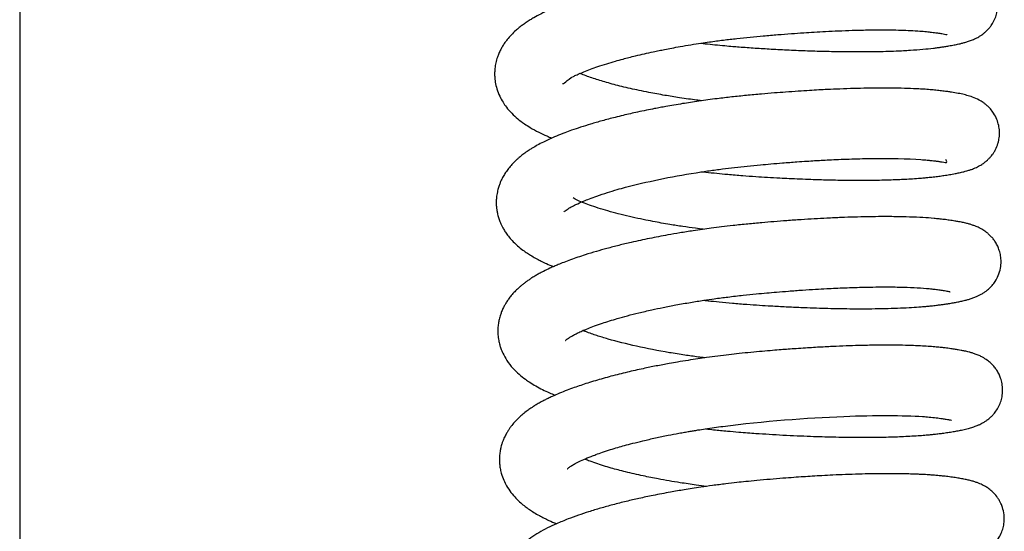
# Model space of a CAD drawing. Header units: inches. Extents: x 0 to 77643, y -44170 to 0.
# Tile 181 of 256: x 75365.15 to 75370.04, y -39672.59 to -39670.06. Entities that reach past the tile are written whole.
import ezdxf

# ---------------------------------------------------------------- set-up
doc = ezdxf.new("R2010")
doc.units = ezdxf.units.IN
doc.header["$MEASUREMENT"] = 0
doc.layers.add('FAKRO LOFT LADDERS', color=7, linetype='Continuous')

msp = doc.modelspace()

# ---------------------------------------------------------------- linework, layer by layer
at = {"layer": 'FAKRO LOFT LADDERS', "color": 7, "linetype": 'Continuous'}
msp.add_line((75365.15407, -39661.63127), (75365.15407, -39690.60006), dxfattribs=at)
for points, knots in [([(75368.53261, -39670.17212), (75368.53977, -39670.17295), (75368.56294, -39670.17558), (75368.60246, -39670.17978), (75368.64804, -39670.18418), (75368.68812, -39670.18769), (75368.73816, -39670.19173), (75368.8019, -39670.19618), (75368.88461, -39670.20129), (75368.97181, -39670.20584), (75369.06362, -39670.20966), (75369.15946, -39670.21252), (75369.24933, -39670.21401), (75369.32912, -39670.21423), (75369.39375, -39670.2136), (75369.45029, -39670.21236), (75369.50942, -39670.21032), (75369.57165, -39670.2071), (75369.63279, -39670.20247), (75369.67658, -39670.19795), (75369.70592, -39670.19427), (75369.72461, -39670.19163), (75369.74377, -39670.18875), (75369.76537, -39670.18521), (75369.78809, -39670.18107), (75369.80881, -39670.17675), (75369.82636, -39670.17262), (75369.84249, -39670.16836), (75369.86045, -39670.16288), (75369.87637, -39670.15708), (75369.88914, -39670.15156), (75369.89785, -39670.14738), (75369.90598, -39670.14312), (75369.91575, -39670.13745), (75369.92497, -39670.13138), (75369.93524, -39670.12376), (75369.94467, -39670.1158), (75369.9539, -39670.10686), (75369.96311, -39670.09673), (75369.9715, -39670.08592), (75369.98222, -39670.06964), (75369.99274, -39670.04883), (75370.00187, -39670.0203), (75370.00643, -39669.98831), (75370.00474, -39669.95394), (75369.99676, -39669.92213), (75369.98475, -39669.89508), (75369.97, -39669.87182), (75369.95345, -39669.8528), (75369.93785, -39669.83892), (75369.92608, -39669.83014), (75369.91128, -39669.82044), (75369.8943, -39669.81147), (75369.87576, -39669.80373), (75369.85834, -39669.7977), (75369.84157, -39669.79285), (75369.8257, -39669.78896), (75369.81023, -39669.78559), (75369.79248, -39669.78215), (75369.7682, -39669.77806), (75369.73895, -39669.77388), (75369.70682, -39669.7699), (75369.67552, -39669.76679), (75369.64768, -39669.76455), (75369.6231, -39669.7629), (75369.60107, -39669.76167), (75369.57856, -39669.7606), (75369.55289, -39669.7596), (75369.52074, -39669.75867), (75369.48077, -39669.75793), (75369.43005, -39669.7576), (75369.36471, -39669.75801), (75369.28924, -39669.75957), (75369.20987, -39669.76229), (75369.13634, -39669.76565), (75369.05987, -39669.76985), (75368.9786, -39669.77513), (75368.8929, -39669.78158), (75368.8217, -39669.78762), (75368.76274, -39669.79302), (75368.71141, -39669.79805), (75368.65373, -39669.80437), (75368.58954, -39669.81216), (75368.52454, -39669.82095), (75368.46479, -39669.82984), (75368.41316, -39669.83813), (75368.36238, -39669.84683), (75368.30921, -39669.85659), (75368.25067, -39669.86815), (75368.19153, -39669.88078), (75368.13228, -39669.89448), (75368.07638, -39669.90846), (75368.02497, -39669.92236), (75367.97933, -39669.93563), (75367.939, -39669.94818), (75367.90183, -39669.96051), (75367.86412, -39669.97386), (75367.82599, -39669.98842), (75367.79022, -39670.00332), (75367.7616, -39670.01621), (75367.73325, -39670.03), (75367.70948, -39670.0427), (75367.68402, -39670.05783), (75367.66645, -39670.06919), (75367.6483, -39670.08196), (75367.63114, -39670.09517), (75367.61289, -39670.11059), (75367.5914, -39670.13136), (75367.5748, -39670.15029), (75367.56001, -39670.16994), (75367.54934, -39670.18621), (75367.53909, -39670.2044), (75367.53056, -39670.22248), (75367.52389, -39670.23991), (75367.51907, -39670.25537), (75367.51444, -39670.27382), (75367.51098, -39670.29477), (75367.50947, -39670.31718), (75367.50973, -39670.34001), (75367.51261, -39670.36713), (75367.52041, -39670.40044), (75367.53345, -39670.43401), (75367.55007, -39670.46407), (75367.56964, -39670.49203), (75367.59483, -39670.52069), (75367.62466, -39670.54759), (75367.65285, -39670.56892), (75367.69088, -39670.59335), (75367.72603, -39670.61245), (75367.76304, -39670.62977), (75367.78505, -39670.63908), (75367.79365, -39670.6426)], [0.427789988, 0.427789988, 0.427789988, 0.427789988, 0.427828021, 0.427912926, 0.427998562, 0.428067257, 0.428122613, 0.428260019, 0.428399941, 0.42855574, 0.428721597, 0.428894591, 0.429085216, 0.429236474, 0.429372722, 0.429490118, 0.429606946, 0.429777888, 0.42994398, 0.430093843, 0.430155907, 0.430216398, 0.43027579, 0.430351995, 0.430450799, 0.430543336, 0.430602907, 0.430678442, 0.430756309, 0.430841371, 0.430882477, 0.430912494, 0.43094044, 0.430972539, 0.431010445, 0.431036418, 0.431071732, 0.431098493, 0.431126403, 0.431160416, 0.431186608, 0.431243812, 0.431298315, 0.431358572, 0.431426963, 0.431492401, 0.431545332, 0.431597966, 0.431659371, 0.431704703, 0.431742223, 0.431770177, 0.431848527, 0.431919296, 0.431986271, 0.432069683, 0.432140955, 0.432193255, 0.432270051, 0.432365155, 0.432482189, 0.432593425, 0.432687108, 0.432767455, 0.432836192, 0.432892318, 0.432945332, 0.433013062, 0.433088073, 0.43318223, 0.433297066, 0.433432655, 0.433605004, 0.433760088, 0.433897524, 0.434021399, 0.434182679, 0.434336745, 0.434476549, 0.434556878, 0.434645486, 0.434745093, 0.434859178, 0.434983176, 0.435089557, 0.435179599, 0.435263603, 0.435368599, 0.43547717, 0.435598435, 0.435715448, 0.435835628, 0.435949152, 0.436050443, 0.43614517, 0.436233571, 0.436323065, 0.436433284, 0.436539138, 0.436625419, 0.436689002, 0.436796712, 0.436857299, 0.436928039, 0.436988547, 0.43704927, 0.437118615, 0.437202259, 0.437298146, 0.437350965, 0.437410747, 0.437463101, 0.437523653, 0.437574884, 0.437613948, 0.437653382, 0.437725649, 0.437780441, 0.437829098, 0.437903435, 0.437993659, 0.438097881, 0.438193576, 0.43827497, 0.438389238, 0.438509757, 0.438637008, 0.438729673, 0.438870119, 0.43898962, 0.439064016, 0.439064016, 0.439064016, 0.439064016]), ([(75367.84641, -39670.37197), (75367.85134, -39670.37713), (75367.86654, -39670.35149), (75367.92493, -39670.32526), (75367.95183, -39670.31372), (75367.98434, -39670.30115), (75368.02207, -39670.28774), (75368.06357, -39670.27426), (75368.1059, -39670.26164), (75368.1429, -39670.25137), (75368.17644, -39670.24257), (75368.21168, -39670.23378), (75368.252, -39670.22431), (75368.29088, -39670.21575), (75368.32436, -39670.20876), (75368.35491, -39670.20264), (75368.38974, -39670.19598), (75368.43329, -39670.1881), (75368.4818, -39670.17992), (75368.53033, -39670.17235), (75368.57251, -39670.16622), (75368.60934, -39670.16118), (75368.64375, -39670.15675), (75368.67756, -39670.15264), (75368.72196, -39670.14757), (75368.77673, -39670.14195), (75368.84455, -39670.13557), (75368.91272, -39670.12969), (75368.97966, -39670.12448), (75369.03982, -39670.12027), (75369.09641, -39670.11673), (75369.15403, -39670.11355), (75369.21742, -39670.1106), (75369.28675, -39670.10811), (75369.35559, -39670.1065), (75369.41896, -39670.10592), (75369.47481, -39670.1062), (75369.52546, -39670.10724), (75369.57436, -39670.10912), (75369.61632, -39670.11167), (75369.64997, -39670.11456), (75369.67944, -39670.11783), (75369.70548, -39670.12118), (75369.72712, -39670.12456), (75369.74296, -39670.12754), (75369.75102, -39670.12949), (75369.75249, -39670.12993), (75369.75252, -39670.12993)], [0.5638748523, 0.5638748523, 0.5638748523, 0.5638748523, 0.5644279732, 0.5645169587, 0.5646268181, 0.5647388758, 0.564853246, 0.5649824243, 0.5650982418, 0.5651940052, 0.5652649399, 0.5653447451, 0.5654451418, 0.5655427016, 0.5656041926, 0.565663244, 0.5657383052, 0.5658237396, 0.5659328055, 0.5660329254, 0.5661138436, 0.5661821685, 0.5662489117, 0.5663142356, 0.5663781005, 0.566505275, 0.5666295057, 0.5667686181, 0.5668997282, 0.567020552, 0.5671247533, 0.5672400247, 0.5673736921, 0.5675231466, 0.567690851, 0.5678425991, 0.5679799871, 0.5681188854, 0.568258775, 0.5684177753, 0.5685380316, 0.5686428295, 0.5687804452, 0.5689080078, 0.5690187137, 0.5691549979, 0.5692145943, 0.5692145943, 0.5692145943, 0.5692145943]), ([(75368.53626, -39670.45756), (75368.52754, -39670.45647), (75368.50593, -39670.45371), (75368.46909, -39670.44872), (75368.41614, -39670.441), (75368.36377, -39670.43255), (75368.31347, -39670.42365), (75368.27105, -39670.41565), (75368.21182, -39670.40362), (75368.14031, -39670.38733), (75368.06454, -39670.36728), (75367.9977, -39670.34683), (75367.95598, -39670.33171), (75367.93489, -39670.3235), (75367.93145, -39670.32213)], [0.5607957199, 0.5607957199, 0.5607957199, 0.5607957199, 0.5608473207, 0.5609240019, 0.561016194, 0.561168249, 0.5612512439, 0.561338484, 0.5614463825, 0.5616515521, 0.5618501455, 0.562039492, 0.5622379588, 0.5622777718, 0.5622777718, 0.5622777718, 0.5622777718]), ([(75368.54097, -39670.80911), (75368.54638, -39670.80973), (75368.56972, -39670.81239), (75368.61115, -39670.81681), (75368.67208, -39670.82265), (75368.73671, -39670.82802), (75368.80258, -39670.83259), (75368.86405, -39670.8365), (75368.91946, -39670.83964), (75368.97306, -39670.84235), (75369.02439, -39670.84465), (75369.07496, -39670.84658), (75369.11941, -39670.84801), (75369.15603, -39670.84899), (75369.19368, -39670.84984), (75369.2394, -39670.85061), (75369.29678, -39670.85112), (75369.35783, -39670.85103), (75369.41588, -39670.85028), (75369.46362, -39670.8491), (75369.50262, -39670.84774), (75369.53773, -39670.84619), (75369.57425, -39670.84419), (75369.60897, -39670.84181), (75369.63723, -39670.83949), (75369.66156, -39670.83723), (75369.68635, -39670.83461), (75369.7128, -39670.83138), (75369.73986, -39670.82751), (75369.76645, -39670.82333), (75369.79129, -39670.8189), (75369.81481, -39670.81413), (75369.83439, -39670.80956), (75369.84947, -39670.8055), (75369.86233, -39670.80166), (75369.87616, -39670.79706), (75369.89373, -39670.79021), (75369.91083, -39670.78194), (75369.92455, -39670.77379), (75369.9348, -39670.76698), (75369.94443, -39670.75966), (75369.95287, -39670.75236), (75369.96097, -39670.74462), (75369.96837, -39670.73673), (75369.97814, -39670.72456), (75369.98581, -39670.71334), (75369.99617, -39670.69538), (75370.00455, -39670.67465), (75370.00954, -39670.65523), (75370.01223, -39670.63956), (75370.01349, -39670.62484), (75370.01343, -39670.60407), (75370.01016, -39670.57902), (75370.00063, -39670.54802), (75369.9863, -39670.52071), (75369.97015, -39670.49946), (75369.95594, -39670.48478), (75369.94323, -39670.47389), (75369.92227, -39670.45861), (75369.89412, -39670.44427), (75369.86599, -39670.43434), (75369.83752, -39670.42661), (75369.80872, -39670.42052), (75369.78207, -39670.41595), (75369.75576, -39670.41207), (75369.733, -39670.40907), (75369.70625, -39670.40594), (75369.67644, -39670.40311), (75369.64618, -39670.40079), (75369.60687, -39670.39839), (75369.55677, -39670.39625), (75369.49203, -39670.39478), (75369.42449, -39670.39451), (75369.35671, -39670.39524), (75369.29107, -39670.39674), (75369.22517, -39670.39897), (75369.16712, -39670.40151), (75369.11703, -39670.40407), (75369.06873, -39670.4068), (75369.01363, -39670.41029), (75368.95536, -39670.41439), (75368.89459, -39670.41907), (75368.8296, -39670.42454), (75368.75894, -39670.43097), (75368.68578, -39670.43851), (75368.6223, -39670.446), (75368.56775, -39670.45308), (75368.52337, -39670.45926), (75368.4814, -39670.46549), (75368.44019, -39670.47196), (75368.39955, -39670.47871), (75368.36272, -39670.48517), (75368.3307, -39670.49105), (75368.29853, -39670.49718), (75368.26069, -39670.50473), (75368.22083, -39670.51312), (75368.1824, -39670.52165), (75368.14542, -39670.53026), (75368.09816, -39670.54184), (75368.04368, -39670.5562), (75367.98668, -39670.57265), (75367.93649, -39670.58841), (75367.89408, -39670.60285), (75367.85445, -39670.61737), (75367.81642, -39670.63243), (75367.78151, -39670.64757), (75367.74999, -39670.66246), (75367.72213, -39670.677), (75367.69945, -39670.69015), (75367.67839, -39670.70342), (75367.65966, -39670.71631), (75367.6436, -39670.72851), (75367.63019, -39670.73956), (75367.6187, -39670.74967), (75367.60521, -39670.76254), (75367.59027, -39670.7784), (75367.57493, -39670.79707), (75367.56094, -39670.81706), (75367.54968, -39670.83621), (75367.54116, -39670.85348), (75367.53424, -39670.87004), (75367.52806, -39670.88804), (75367.52334, -39670.90633), (75367.52026, -39670.92331), (75367.51818, -39670.94033), (75367.51721, -39670.9596), (75367.51793, -39670.97942), (75367.51996, -39670.99761), (75367.52325, -39671.01608), (75367.52834, -39671.03559), (75367.53458, -39671.05336), (75367.54069, -39671.06779), (75367.54711, -39671.08115), (75367.55596, -39671.09708), (75367.56681, -39671.11393), (75367.58335, -39671.13579), (75367.60167, -39671.15598), (75367.62474, -39671.17773), (75367.64812, -39671.19647), (75367.67158, -39671.21294), (75367.69467, -39671.22749), (75367.71742, -39671.2404), (75367.7421, -39671.25313), (75367.76905, -39671.26585), (75367.78958, -39671.27463), (75367.80134, -39671.27944)], [0.44064052, 0.44064052, 0.44064052, 0.44064052, 0.440669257, 0.440764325, 0.44085911, 0.440988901, 0.441101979, 0.441202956, 0.441310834, 0.44139368, 0.441487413, 0.44158579, 0.44166795, 0.44173199, 0.441789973, 0.441880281, 0.441993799, 0.442126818, 0.442251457, 0.442361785, 0.44244279, 0.442519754, 0.442611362, 0.442711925, 0.442788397, 0.442841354, 0.442916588, 0.443004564, 0.443085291, 0.443179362, 0.443286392, 0.443368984, 0.443468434, 0.443532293, 0.443576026, 0.4436377, 0.44371403, 0.443796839, 0.443830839, 0.443858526, 0.443898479, 0.443921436, 0.443941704, 0.443973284, 0.44399706, 0.44402712, 0.444063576, 0.44412709, 0.44415727, 0.444181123, 0.444212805, 0.444242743, 0.444298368, 0.444356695, 0.444425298, 0.444480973, 0.444521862, 0.444561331, 0.444596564, 0.444721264, 0.444847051, 0.444962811, 0.445090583, 0.445226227, 0.445291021, 0.445375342, 0.445465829, 0.445550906, 0.445644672, 0.445729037, 0.44587248, 0.446029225, 0.446195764, 0.44632607, 0.446460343, 0.446595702, 0.446712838, 0.446790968, 0.44687571, 0.446978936, 0.447090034, 0.44718773, 0.447301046, 0.44743194, 0.44755764, 0.447683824, 0.447765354, 0.447845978, 0.447920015, 0.447990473, 0.44806896, 0.448142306, 0.448194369, 0.448248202, 0.448323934, 0.448411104, 0.448480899, 0.448552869, 0.448635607, 0.448774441, 0.448903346, 0.449020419, 0.449130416, 0.449219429, 0.449329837, 0.449442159, 0.449522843, 0.449617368, 0.449700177, 0.449749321, 0.449825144, 0.449896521, 0.449934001, 0.449979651, 0.450031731, 0.45009743, 0.450170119, 0.450240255, 0.450304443, 0.45035649, 0.450398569, 0.45045014, 0.450508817, 0.450548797, 0.450586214, 0.450643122, 0.450699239, 0.450740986, 0.450786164, 0.45084672, 0.450900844, 0.450936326, 0.450973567, 0.451023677, 0.451083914, 0.451153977, 0.45124142, 0.451327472, 0.451428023, 0.451507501, 0.451580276, 0.451665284, 0.451732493, 0.451812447, 0.451913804, 0.451913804, 0.451913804, 0.451913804]), ([(75367.85375, -39671.00806), (75367.85385, -39671.00795), (75367.85471, -39671.00707), (75367.85962, -39671.0026), (75367.87009, -39670.99496), (75367.88686, -39670.98452), (75367.91415, -39670.97053), (75367.94531, -39670.95658), (75367.98082, -39670.94238), (75368.01954, -39670.9282), (75368.06574, -39670.91291), (75368.11398, -39670.89849), (75368.24408, -39670.86255), (75368.40272, -39670.82964), (75368.57336, -39670.80405), (75368.63721, -39670.79541), (75368.70021, -39670.78776), (75368.76317, -39670.78099), (75368.82341, -39670.7752), (75368.88169, -39670.76995), (75368.94223, -39670.76489), (75369.00187, -39670.76038), (75369.05495, -39670.75676), (75369.09493, -39670.75426), (75369.13146, -39670.75216), (75369.17104, -39670.75007), (75369.21749, -39670.74792), (75369.26845, -39670.74595), (75369.32129, -39670.74438), (75369.45589, -39670.74171), (75369.57244, -39670.74433), (75369.65162, -39670.75094), (75369.67219, -39670.75308), (75369.68847, -39670.75496), (75369.70519, -39670.75704), (75369.72234, -39670.75958), (75369.73691, -39670.76151), (75369.75428, -39670.76679), (75369.75218, -39670.75818), (75369.74706, -39670.74871)], [0.5512714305, 0.5512714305, 0.5512714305, 0.5512714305, 0.5513148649, 0.5514297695, 0.5515295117, 0.5516767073, 0.5517986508, 0.5519566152, 0.5520586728, 0.5521796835, 0.5523330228, 0.5524649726, 0.5525684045, 0.5533256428, 0.5534549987, 0.5535819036, 0.5536988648, 0.5538200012, 0.553944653, 0.5540455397, 0.5541563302, 0.5542959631, 0.5543950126, 0.554471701, 0.5545365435, 0.5546174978, 0.5547160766, 0.5548285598, 0.554946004, 0.55506782, 0.5557605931, 0.5558771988, 0.5559469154, 0.5560089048, 0.556088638, 0.556181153, 0.55627644, 0.5563675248, 0.5565411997, 0.5565411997, 0.5565411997, 0.5565411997]), ([(75368.5444, -39671.09453), (75368.53138, -39671.0929), (75368.49724, -39671.08849), (75368.44168, -39671.08062), (75368.37078, -39671.06944), (75368.30536, -39671.05777), (75368.2436, -39671.04549), (75368.19026, -39671.03393), (75368.13584, -39671.02092), (75368.08343, -39671.00707), (75368.03439, -39670.99271), (75367.99128, -39670.97856), (75367.93745, -39670.9592), (75367.91175, -39670.94598), (75367.89878, -39670.93858)], [0.5481803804, 0.5481803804, 0.5481803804, 0.5481803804, 0.5482574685, 0.5483836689, 0.5485157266, 0.5486961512, 0.5488030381, 0.5489304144, 0.5490669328, 0.5492035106, 0.5493414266, 0.5494826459, 0.5496035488, 0.5498943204, 0.5498943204, 0.5498943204, 0.5498943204]), ([(75368.54842, -39671.44599), (75368.55501, -39671.44676), (75368.57998, -39671.44959), (75368.62659, -39671.45453), (75368.69081, -39671.46056), (75368.7576, -39671.4659), (75368.82134, -39671.47024), (75368.88647, -39671.47431), (75368.95466, -39671.47805), (75369.02521, -39671.48132), (75369.08962, -39671.48378), (75369.14831, -39671.48557), (75369.20368, -39671.48685), (75369.25962, -39671.4877), (75369.31908, -39671.48809), (75369.38215, -39671.48784), (75369.44594, -39671.48679), (75369.50746, -39671.4849), (75369.56343, -39671.48228), (75369.6059, -39671.47956), (75369.63658, -39671.47715), (75369.65925, -39671.47515), (75369.68274, -39671.4728), (75369.70569, -39671.47018), (75369.72207, -39671.46807), (75369.73532, -39671.46622), (75369.7471, -39671.4645), (75369.76418, -39671.46189), (75369.78471, -39671.45846), (75369.80659, -39671.45438), (75369.82766, -39671.44996), (75369.8468, -39671.44535), (75369.86487, -39671.44031), (75369.87881, -39671.4358), (75369.89065, -39671.43141), (75369.90066, -39671.42735), (75369.91279, -39671.4218), (75369.92514, -39671.41517), (75369.93632, -39671.40826), (75369.94869, -39671.39958), (75369.96189, -39671.38866), (75369.97774, -39671.37241), (75369.99364, -39671.35147), (75370.00893, -39671.3228), (75370.01912, -39671.28896), (75370.02219, -39671.25585), (75370.01977, -39671.22593), (75370.01392, -39671.20111), (75370.00442, -39671.17701), (75369.99437, -39671.15881), (75369.98289, -39671.14256), (75369.97075, -39671.12858), (75369.95867, -39671.11706), (75369.94308, -39671.10459), (75369.92783, -39671.09478), (75369.91001, -39671.08542), (75369.89478, -39671.07888), (75369.87864, -39671.07305), (75369.86329, -39671.06837), (75369.84827, -39671.06444), (75369.83526, -39671.06145), (75369.82385, -39671.05905), (75369.80976, -39671.05633), (75369.79067, -39671.05302), (75369.76631, -39671.04935), (75369.73978, -39671.04587), (75369.71451, -39671.04294), (75369.67984, -39671.0396), (75369.63278, -39671.03618), (75369.56965, -39671.0333), (75369.5104, -39671.03195), (75369.45809, -39671.03153), (75369.41093, -39671.03164), (75369.35543, -39671.03235), (75369.29414, -39671.03382), (75369.22758, -39671.03612), (75369.16155, -39671.03906), (75369.0947, -39671.04264), (75369.02829, -39671.04675), (75368.96154, -39671.05143), (75368.89655, -39671.05649), (75368.83204, -39671.06197), (75368.76423, -39671.06816), (75368.6975, -39671.07506), (75368.63688, -39671.08214), (75368.58665, -39671.08855), (75368.53971, -39671.09499), (75368.4874, -39671.10265), (75368.42983, -39671.11179), (75368.37272, -39671.12167), (75368.32272, -39671.13094), (75368.27706, -39671.13992), (75368.23152, -39671.14943), (75368.18073, -39671.16069), (75368.12509, -39671.17394), (75368.0677, -39671.18879), (75368.01183, -39671.20447), (75367.96385, -39671.2191), (75367.92147, -39671.23306), (75367.88594, -39671.24556), (75367.85395, -39671.2576), (75367.82691, -39671.26845), (75367.80393, -39671.27819), (75367.77933, -39671.28918), (75367.75439, -39671.30117), (75367.73153, -39671.31325), (75367.7124, -39671.32411), (75367.6967, -39671.33371), (75367.68384, -39671.34211), (75367.67285, -39671.34963), (75367.66179, -39671.35761), (75367.64951, -39671.36706), (75367.63767, -39671.37684), (75367.62444, -39671.38853), (75367.60897, -39671.40355), (75367.59279, -39671.42159), (75367.5792, -39671.43905), (75367.56927, -39671.45365), (75367.56082, -39671.46757), (75367.55249, -39671.48304), (75367.54464, -39671.50049), (75367.53887, -39671.51625), (75367.5348, -39671.5296), (75367.53111, -39671.54405), (75367.52767, -39671.56239), (75367.52568, -39671.58213), (75367.52524, -39671.60066), (75367.52611, -39671.62115), (75367.52906, -39671.64342), (75367.53429, -39671.66573), (75367.54114, -39671.6871), (75367.55148, -39671.71225), (75367.57155, -39671.74791), (75367.59845, -39671.78189), (75367.63007, -39671.8128), (75367.65762, -39671.83468), (75367.68574, -39671.85408), (75367.71431, -39671.87143), (75367.74652, -39671.88853), (75367.77851, -39671.90348), (75367.79942, -39671.91236), (75367.80906, -39671.9163), (75367.8094, -39671.91644)], [0.453489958, 0.453489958, 0.453489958, 0.453489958, 0.453525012, 0.453622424, 0.453736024, 0.453861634, 0.453971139, 0.454068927, 0.454202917, 0.454330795, 0.454445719, 0.454552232, 0.454654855, 0.454757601, 0.454874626, 0.455006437, 0.455143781, 0.455283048, 0.455421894, 0.455546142, 0.455608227, 0.455668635, 0.455733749, 0.455807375, 0.45587003, 0.455894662, 0.455929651, 0.455986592, 0.45607503, 0.456157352, 0.456244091, 0.456334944, 0.456406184, 0.456484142, 0.456520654, 0.456557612, 0.456608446, 0.456659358, 0.456693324, 0.456725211, 0.456776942, 0.456821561, 0.456875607, 0.456940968, 0.457013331, 0.457077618, 0.457129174, 0.457182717, 0.457224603, 0.457271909, 0.457311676, 0.457347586, 0.457389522, 0.457425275, 0.457490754, 0.457539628, 0.457608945, 0.457669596, 0.457740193, 0.457811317, 0.457866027, 0.45790838, 0.457959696, 0.458041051, 0.458144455, 0.458233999, 0.458314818, 0.458389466, 0.458547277, 0.458717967, 0.458882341, 0.458972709, 0.459074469, 0.459192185, 0.459323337, 0.459446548, 0.459582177, 0.459698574, 0.459817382, 0.459943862, 0.460056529, 0.46016142, 0.460282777, 0.460411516, 0.460510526, 0.460601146, 0.460676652, 0.460760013, 0.460881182, 0.460988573, 0.46107496, 0.461161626, 0.461249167, 0.461340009, 0.461463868, 0.461590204, 0.461705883, 0.461835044, 0.461925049, 0.462014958, 0.462105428, 0.462179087, 0.462238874, 0.46230246, 0.462396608, 0.462464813, 0.462518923, 0.462582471, 0.462622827, 0.462652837, 0.462699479, 0.462747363, 0.462789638, 0.462828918, 0.462902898, 0.462979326, 0.463040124, 0.463093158, 0.463128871, 0.463178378, 0.463237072, 0.463284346, 0.46331455, 0.463348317, 0.463402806, 0.463461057, 0.463503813, 0.463547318, 0.463621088, 0.463679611, 0.463728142, 0.463798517, 0.463911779, 0.464050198, 0.464174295, 0.464295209, 0.464369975, 0.46447109, 0.464579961, 0.46468118, 0.464761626, 0.464764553, 0.464764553, 0.464764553, 0.464764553]), ([(75367.86168, -39671.64499), (75367.86189, -39671.6452), (75367.86263, -39671.64373), (75367.86701, -39671.64008), (75367.87566, -39671.63352), (75367.88831, -39671.62541), (75367.90378, -39671.61672), (75367.92318, -39671.60713), (75367.94457, -39671.59735), (75367.97243, -39671.58568), (75368.00573, -39671.57295), (75368.04164, -39671.56036), (75368.07949, -39671.54814), (75368.12095, -39671.53569), (75368.16895, -39671.52237), (75368.22579, -39671.50793), (75368.28493, -39671.49423), (75368.34655, -39671.48119), (75368.41085, -39671.46872), (75368.47832, -39671.45687), (75368.54218, -39671.44676), (75368.60376, -39671.43785), (75368.66891, -39671.42931), (75368.73818, -39671.4213), (75368.80284, -39671.41484), (75368.85775, -39671.40971), (75368.91121, -39671.40504), (75368.97041, -39671.40024), (75369.03537, -39671.39549), (75369.09871, -39671.3914), (75369.16863, -39671.38744), (75369.25081, -39671.38365), (75369.35129, -39671.38054), (75369.44989, -39671.37952), (75369.53692, -39671.38078), (75369.60808, -39671.38378), (75369.65618, -39671.38742), (75369.68973, -39671.39108), (75369.71323, -39671.39398), (75369.73248, -39671.39676), (75369.74749, -39671.39928), (75369.75873, -39671.40145), (75369.76632, -39671.40323), (75369.76819, -39671.40377), (75369.76827, -39671.40379)], [0.5384893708, 0.5384893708, 0.5384893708, 0.5384893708, 0.5385795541, 0.5386716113, 0.5387626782, 0.538862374, 0.538969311, 0.5390490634, 0.5391402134, 0.5392498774, 0.5393611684, 0.5394806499, 0.539583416, 0.5396869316, 0.5398164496, 0.5399497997, 0.5400962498, 0.5402204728, 0.5403536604, 0.5405030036, 0.5406343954, 0.5407363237, 0.5408662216, 0.5410141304, 0.5411363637, 0.5412382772, 0.5413305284, 0.541445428, 0.5415827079, 0.5417128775, 0.5418245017, 0.5420095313, 0.5422290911, 0.5424901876, 0.5427159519, 0.5429242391, 0.5431351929, 0.5432340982, 0.5433398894, 0.543455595, 0.5435395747, 0.543629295, 0.5437386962, 0.5438182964, 0.5438182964, 0.5438182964, 0.5438182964]), ([(75368.55212, -39671.73144), (75368.54103, -39671.73006), (75368.50792, -39671.7258), (75368.44845, -39671.71744), (75368.28659, -39671.69177), (75368.14539, -39671.66034), (75368.04339, -39671.6298), (75368.01587, -39671.62102), (75367.98822, -39671.61158), (75367.96549, -39671.60318), (75367.95199, -39671.59785), (75367.94753, -39671.59605)], [0.5353935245, 0.5353935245, 0.5353935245, 0.5353935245, 0.5354592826, 0.535590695, 0.535750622, 0.5364663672, 0.5365501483, 0.5366314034, 0.5367173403, 0.5368189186, 0.5368713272, 0.5368713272, 0.5368713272, 0.5368713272]), ([(75368.55647, -39672.08295), (75368.56957, -39672.08446), (75368.60526, -39672.08844), (75368.65988, -39672.09394), (75368.71618, -39672.09891), (75368.76323, -39672.10259), (75368.81337, -39672.10611), (75368.87189, -39672.10991), (75368.94023, -39672.11381), (75369.00906, -39672.1172), (75369.07402, -39672.11988), (75369.13264, -39672.12183), (75369.18948, -39672.12333), (75369.2517, -39672.12448), (75369.31771, -39672.12503), (75369.38159, -39672.12483), (75369.43714, -39672.12403), (75369.48512, -39672.12281), (75369.52845, -39672.12123), (75369.56951, -39672.11926), (75369.6084, -39672.11687), (75369.64053, -39672.11444), (75369.66555, -39672.11223), (75369.68696, -39672.11011), (75369.70856, -39672.10772), (75369.73243, -39672.10472), (75369.75812, -39672.10101), (75369.78388, -39672.09692), (75369.80848, -39672.0925), (75369.83355, -39672.08739), (75369.85369, -39672.08257), (75369.87025, -39672.07792), (75369.88121, -39672.07453), (75369.89188, -39672.07087), (75369.90293, -39672.06665), (75369.91442, -39672.06168), (75369.92477, -39672.05656), (75369.93336, -39672.05182), (75369.94235, -39672.0464), (75369.95376, -39672.03863), (75369.96661, -39672.02834), (75369.97983, -39672.01553), (75369.99379, -39671.99917), (75370.00774, -39671.97788), (75370.01944, -39671.95167), (75370.02729, -39671.92259), (75370.03022, -39671.89198), (75370.02729, -39671.8597), (75370.02043, -39671.83397), (75370.01107, -39671.81149), (75370.001, -39671.79374), (75369.98755, -39671.77526), (75369.97204, -39671.75857), (75369.95114, -39671.74131), (75369.93104, -39671.72893), (75369.91094, -39671.71915), (75369.89393, -39671.7125), (75369.87742, -39671.70713), (75369.8603, -39671.70236), (75369.84152, -39671.69796), (75369.82455, -39671.69455), (75369.80773, -39671.69152), (75369.78885, -39671.68845), (75369.76482, -39671.685), (75369.7392, -39671.68176), (75369.71198, -39671.67881), (75369.68369, -39671.67627), (75369.65034, -39671.67387), (75369.61484, -39671.67192), (75369.58048, -39671.67053), (75369.53743, -39671.66926), (75369.48095, -39671.66841), (75369.40788, -39671.66856), (75369.33624, -39671.66983), (75369.26801, -39671.67186), (75369.2018, -39671.67447), (75369.12921, -39671.67805), (75369.06262, -39671.68199), (75369.00744, -39671.68569), (75368.96714, -39671.68859), (75368.92823, -39671.69156), (75368.88528, -39671.69503), (75368.8353, -39671.69934), (75368.7799, -39671.70441), (75368.72484, -39671.70993), (75368.67003, -39671.71606), (75368.61603, -39671.72266), (75368.56481, -39671.72949), (75368.51562, -39671.73657), (75368.46785, -39671.74389), (75368.42054, -39671.75167), (75368.37856, -39671.75903), (75368.34314, -39671.76554), (75368.31068, -39671.77177), (75368.27839, -39671.77824), (75368.23014, -39671.78832), (75368.1651, -39671.80294), (75368.08583, -39671.82279), (75368.02102, -39671.84098), (75367.97181, -39671.85609), (75367.93658, -39671.86758), (75367.90269, -39671.87931), (75367.86739, -39671.89234), (75367.83079, -39671.90691), (75367.79938, -39671.92056), (75367.77558, -39671.93167), (75367.75698, -39671.94092), (75367.7391, -39671.95037), (75367.72052, -39671.9609), (75367.70368, -39671.9712), (75367.68676, -39671.98233), (75367.6696, -39671.99445), (75367.64942, -39672.01027), (75367.62987, -39672.02762), (75367.61194, -39672.04567), (75367.59711, -39672.06293), (75367.58571, -39672.07805), (75367.57705, -39672.09079), (75367.56783, -39672.10588), (75367.55806, -39672.12456), (75367.54988, -39672.14411), (75367.54432, -39672.16082), (75367.5404, -39672.17513), (75367.53675, -39672.19211), (75367.53411, -39672.21157), (75367.53314, -39672.23081), (75367.53347, -39672.24898), (75367.53518, -39672.26835), (75367.53848, -39672.28718), (75367.54442, -39672.31082), (75367.55338, -39672.33612), (75367.56988, -39672.3689), (75367.59005, -39672.39881), (75367.61422, -39672.42682), (75367.638, -39672.44933), (75367.66039, -39672.46759), (75367.68166, -39672.48296), (75367.70513, -39672.49818), (75367.72949, -39672.51228), (75367.75453, -39672.52534), (75367.78271, -39672.53878), (75367.80361, -39672.54777), (75367.81676, -39672.55316), (75367.81709, -39672.5533)], [0.466340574, 0.466340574, 0.466340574, 0.466340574, 0.466410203, 0.466529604, 0.466627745, 0.466704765, 0.466775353, 0.466889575, 0.467010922, 0.467134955, 0.46725545, 0.467361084, 0.46745634, 0.467572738, 0.467715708, 0.467844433, 0.467963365, 0.468069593, 0.468163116, 0.468263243, 0.468365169, 0.468456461, 0.468518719, 0.468573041, 0.468639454, 0.468710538, 0.468794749, 0.468890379, 0.46898629, 0.46907669, 0.469198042, 0.469247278, 0.469297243, 0.4693434, 0.469387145, 0.469437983, 0.469478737, 0.469505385, 0.469532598, 0.469570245, 0.469616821, 0.46965597, 0.469695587, 0.469755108, 0.46981062, 0.469863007, 0.469928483, 0.469987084, 0.470042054, 0.47008136, 0.470128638, 0.470164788, 0.470219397, 0.470277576, 0.4703559, 0.47041727, 0.470494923, 0.470563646, 0.470627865, 0.470722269, 0.470798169, 0.470854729, 0.470926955, 0.471020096, 0.471119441, 0.471189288, 0.471274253, 0.471373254, 0.471472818, 0.471559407, 0.471636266, 0.471790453, 0.471954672, 0.472116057, 0.472234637, 0.472360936, 0.472498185, 0.472641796, 0.472725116, 0.472795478, 0.472857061, 0.472931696, 0.473022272, 0.473119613, 0.473221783, 0.473310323, 0.473406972, 0.473506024, 0.473581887, 0.473668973, 0.473763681, 0.473840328, 0.473901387, 0.473961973, 0.474024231, 0.474086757, 0.474242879, 0.474413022, 0.474583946, 0.474673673, 0.474757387, 0.474839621, 0.474928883, 0.47503426, 0.475140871, 0.475201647, 0.475253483, 0.475308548, 0.475369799, 0.475434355, 0.475478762, 0.475544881, 0.475626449, 0.475697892, 0.475774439, 0.475849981, 0.475895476, 0.475936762, 0.475980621, 0.476043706, 0.476110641, 0.476152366, 0.476185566, 0.476228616, 0.476289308, 0.476339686, 0.476378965, 0.476431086, 0.476491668, 0.476528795, 0.476624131, 0.476711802, 0.476820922, 0.476930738, 0.47702943, 0.47710879, 0.477185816, 0.477260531, 0.477352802, 0.477427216, 0.477499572, 0.477610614, 0.477613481, 0.477613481, 0.477613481, 0.477613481]), ([(75367.86963, -39672.28186), (75367.86964, -39672.28186), (75367.87069, -39672.28068), (75367.87673, -39672.27535), (75367.89051, -39672.26575), (75367.90932, -39672.25481), (75367.93496, -39672.24208), (75367.96271, -39672.22987), (75367.98912, -39672.21924), (75368.0141, -39672.20978), (75368.04544, -39672.1987), (75368.08172, -39672.18684), (75368.11864, -39672.17565), (75368.15556, -39672.16516), (75368.19682, -39672.15415), (75368.24768, -39672.14154), (75368.30611, -39672.12824), (75368.36604, -39672.11581), (75368.41442, -39672.10659), (75368.44976, -39672.10024), (75368.47372, -39672.09609), (75368.49608, -39672.09235), (75368.5225, -39672.08807), (75368.55692, -39672.08273), (75368.59811, -39672.07673), (75368.82633, -39672.04581), (75369.23803, -39672.0151), (75369.55257, -39672.01569), (75369.66749, -39672.02474), (75369.7, -39672.02824), (75369.72816, -39672.03185), (75369.75218, -39672.03556), (75369.76896, -39672.03884), (75369.77542, -39672.04049), (75369.77614, -39672.04074), (75369.77611, -39672.04074)], [0.5257573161, 0.5257573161, 0.5257573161, 0.5257573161, 0.5258457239, 0.5259696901, 0.5260995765, 0.5262142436, 0.5263411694, 0.526474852, 0.526548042, 0.5266267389, 0.5267267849, 0.5268420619, 0.5269423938, 0.5270281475, 0.5271288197, 0.5272490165, 0.5273891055, 0.5275243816, 0.5276382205, 0.5276935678, 0.5277424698, 0.527784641, 0.5278295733, 0.5279021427, 0.5279898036, 0.5280726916, 0.5292385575, 0.5302274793, 0.5303441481, 0.5304856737, 0.5306254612, 0.5307439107, 0.5308981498, 0.5310203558, 0.5310630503, 0.5310630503, 0.5310630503, 0.5310630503]), ([(75368.56065, -39672.36845), (75368.54349, -39672.36631), (75368.49923, -39672.36053), (75368.41816, -39672.34864), (75368.33, -39672.33349), (75368.23945, -39672.3154), (75368.1607, -39672.29731), (75368.09629, -39672.28017), (75368.04795, -39672.26578), (75368.01043, -39672.25359), (75367.97962, -39672.24252), (75367.96217, -39672.23571), (75367.95583, -39672.23315)], [0.5226472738, 0.5226472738, 0.5226472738, 0.5226472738, 0.5227487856, 0.5229108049, 0.5231400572, 0.5233070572, 0.5235170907, 0.5237063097, 0.5238137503, 0.5239322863, 0.5240541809, 0.5241284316, 0.5241284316, 0.5241284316, 0.5241284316]), ([(75368.56419, -39672.71986), (75368.57431, -39672.72103), (75368.60125, -39672.72406), (75368.64349, -39672.72847), (75368.6877, -39672.73265), (75368.74062, -39672.73723), (75368.80815, -39672.74225), (75368.89717, -39672.74796), (75368.98185, -39672.75252), (75369.05681, -39672.75583), (75369.11429, -39672.75794), (75369.16268, -39672.75938), (75369.20599, -39672.76042), (75369.25172, -39672.76125), (75369.30371, -39672.76182), (75369.35719, -39672.76192), (75369.4072, -39672.76154), (75369.45132, -39672.7608), (75369.49259, -39672.75974), (75369.5345, -39672.75825), (75369.57882, -39672.75613), (75369.62343, -39672.75334), (75369.66322, -39672.75016), (75369.69652, -39672.74691), (75369.72506, -39672.74365), (75369.7538, -39672.73978), (75369.78244, -39672.73541), (75369.80928, -39672.73077), (75369.83404, -39672.72591), (75369.85762, -39672.72054), (75369.88058, -39672.71431), (75369.90301, -39672.70687), (75369.92781, -39672.69652), (75369.95195, -39672.68292), (75369.97017, -39672.66885), (75369.98151, -39672.65861), (75369.99462, -39672.64507), (75370.01146, -39672.62244), (75370.02498, -39672.59498), (75370.03358, -39672.56702), (75370.0376, -39672.53818), (75370.03683, -39672.50601), (75370.03046, -39672.47709), (75370.02201, -39672.45524), (75370.0132, -39672.43799), (75370.00214, -39672.42065), (75369.98572, -39672.40097), (75369.96635, -39672.38391), (75369.94863, -39672.37169), (75369.93426, -39672.36361), (75369.92155, -39672.35746), (75369.90886, -39672.35211), (75369.89328, -39672.34654), (75369.87728, -39672.34171), (75369.85772, -39672.33673), (75369.83679, -39672.33227), (75369.81319, -39672.32798), (75369.78703, -39672.32391), (75369.76, -39672.32028), (75369.73331, -39672.31713), (75369.70874, -39672.31472), (75369.68611, -39672.31282), (75369.66539, -39672.31134), (75369.64774, -39672.31025), (75369.63059, -39672.30931), (75369.60893, -39672.30828), (75369.58035, -39672.30719), (75369.54878, -39672.30634), (75369.51912, -39672.30582), (75369.49134, -39672.30553), (75369.46248, -39672.30543), (75369.42477, -39672.30555), (75369.37613, -39672.30615), (75369.3157, -39672.30753), (75369.25205, -39672.30966), (75369.19052, -39672.31232), (75369.13549, -39672.31514), (75369.08643, -39672.31798), (75369.04013, -39672.32093), (75368.99168, -39672.32429), (75368.93658, -39672.32842), (75368.87513, -39672.33346), (75368.81352, -39672.33895), (75368.75863, -39672.3442), (75368.70739, -39672.34964), (75368.65216, -39672.35604), (75368.59245, -39672.36369), (75368.53675, -39672.37153), (75368.49023, -39672.37858), (75368.43994, -39672.38665), (75368.37481, -39672.39788), (75368.29978, -39672.41221), (75368.22682, -39672.42766), (75368.15997, -39672.44311), (75368.09634, -39672.45918), (75368.03399, -39672.47643), (75367.97711, -39672.49369), (75367.9235, -39672.51153), (75367.86994, -39672.53111), (75367.81909, -39672.55197), (75367.77084, -39672.57434), (75367.72816, -39672.59745), (75367.68912, -39672.62245), (75367.65587, -39672.64796), (75367.62744, -39672.67426), (75367.60102, -39672.70385), (75367.57847, -39672.73652), (75367.56022, -39672.77322), (75367.54792, -39672.80981), (75367.54099, -39672.85047), (75367.54079, -39672.89673), (75367.55049, -39672.94697), (75367.57271, -39672.99922), (75367.60463, -39673.04574), (75367.64389, -39673.08548), (75367.68208, -39673.11536), (75367.72808, -39673.14469), (75367.7733, -39673.16809), (75367.80838, -39673.18342), (75367.82459, -39673.19007), (75367.8256, -39673.19049)], [0.479189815, 0.479189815, 0.479189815, 0.479189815, 0.479243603, 0.479332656, 0.479412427, 0.479475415, 0.479609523, 0.4797648, 0.479940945, 0.480056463, 0.480166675, 0.480253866, 0.48032429, 0.480409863, 0.480514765, 0.480627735, 0.480731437, 0.480825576, 0.480911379, 0.481005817, 0.481113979, 0.48123023, 0.481344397, 0.48143451, 0.481514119, 0.481599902, 0.481707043, 0.481809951, 0.481901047, 0.482006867, 0.482106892, 0.482210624, 0.482303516, 0.48241043, 0.482454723, 0.482482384, 0.482520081, 0.482588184, 0.482647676, 0.482702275, 0.482755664, 0.482813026, 0.482883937, 0.4829246, 0.482953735, 0.482990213, 0.483051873, 0.483113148, 0.483169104, 0.483220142, 0.483259, 0.483308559, 0.483368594, 0.48344397, 0.48353075, 0.483621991, 0.483721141, 0.483816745, 0.483922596, 0.484008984, 0.484078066, 0.484145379, 0.484207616, 0.484253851, 0.484289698, 0.484344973, 0.484424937, 0.484507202, 0.484575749, 0.484634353, 0.484698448, 0.484769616, 0.484881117, 0.485006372, 0.485137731, 0.485255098, 0.485357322, 0.485444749, 0.485524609, 0.485608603, 0.485704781, 0.485817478, 0.485932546, 0.486027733, 0.486104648, 0.486200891, 0.48631765, 0.486419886, 0.486497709, 0.486567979, 0.486692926, 0.486856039, 0.486992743, 0.487119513, 0.48726026, 0.487393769, 0.48753078, 0.487655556, 0.487787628, 0.487948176, 0.488083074, 0.488222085, 0.488354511, 0.48848519, 0.488591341, 0.488696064, 0.488830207, 0.488926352, 0.489033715, 0.489138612, 0.489249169, 0.489393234, 0.489538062, 0.489704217, 0.489869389, 0.490018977, 0.490153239, 0.490324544, 0.490455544, 0.490464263, 0.490464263, 0.490464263, 0.490464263])]:
    msp.add_open_spline(points, degree=3, knots=knots, dxfattribs=at)

doc.saveas('drawing.dxf')
